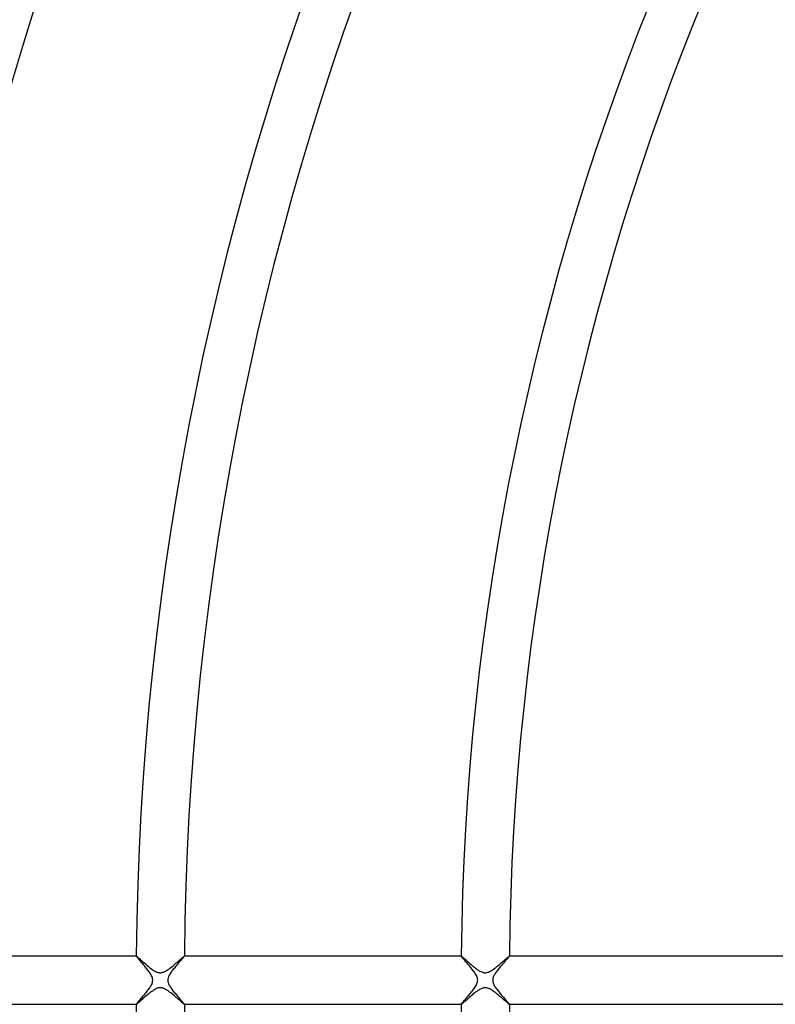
# Model space of a CAD drawing. Header units: millimetres. Extents: x -485 to 485, y -485 to 485.
# Tile 34 of 110: x -255 to -192, y -2 to 80. Entities that reach past the tile are written whole.
import ezdxf

# ---------------------------------------------------------------- set-up
doc = ezdxf.new("R2010")
doc.units = ezdxf.units.MM
doc.layers.add('HIDDEN', color=7, linetype='Continuous')
doc.layers.add('THICK', color=7, linetype='Continuous')

msp = doc.modelspace()

# ---------------------------------------------------------------- linework, layer by layer
at = {"layer": 'HIDDEN'}
for p, q in [((-244.989, 2), (-244.992, 2)), ((-244.992, 1.998), (-244.992, 1.999)), ((-244.992, 1.999), (-244.991, 1.999)), ((-244.992, 1.997), (-244.992, 1.998)), ((-244.991, 1.999), (-244.991, 2)), ((-244.991, 2), (-244.99, 2)), ((-244.99, 2), (-244.989, 2)), ((-244.989, 2), (-244.978, 1.995)), ((-244.978, 1.995), (-244.958, 1.982)), ((-244.958, 1.982), (-244.928, 1.959)), ((-244.928, 1.959), (-244.891, 1.929)), ((-244.891, 1.929), (-244.845, 1.89)), ((-244.845, 1.89), (-244.793, 1.845)), ((-244.793, 1.845), (-244.733, 1.793)), ((-244.733, 1.793), (-244.667, 1.735)), ((-244.667, 1.735), (-244.596, 1.672)), ((-244.596, 1.672), (-244.52, 1.605)), ((-241.495, 1.582), (-241.416, 1.652)), ((-241.416, 1.652), (-241.341, 1.717)), ((-241.341, 1.717), (-241.271, 1.777)), ((-241.271, 1.777), (-241.208, 1.832)), ((-241.208, 1.832), (-241.151, 1.881)), ((-241.151, 1.881), (-241.102, 1.922)), ((-241.102, 1.922), (-241.061, 1.955)), ((-241.061, 1.955), (-241.029, 1.98)), ((-241.029, 1.98), (-241.007, 1.995)), ((-241.007, 1.995), (-240.994, 2)), ((-240.992, 2), (-240.994, 2)), ((-240.994, 2), (-240.993, 2)), ((-240.993, 2), (-240.993, 2)), ((-240.993, 2), (-240.992, 1.999)), ((-240.992, 1.999), (-240.992, 1.999)), ((-240.992, 1.999), (-240.992, 1.998)), ((-240.992, 1.998), (-240.992, 1.997)), ((-217.988, 2), (-217.991, 2)), ((-217.991, 1.998), (-217.991, 1.999)), ((-217.991, 1.999), (-217.99, 1.999)), ((-217.991, 1.997), (-217.991, 1.998)), ((-217.99, 1.999), (-217.99, 2)), ((-217.99, 2), (-217.989, 2)), ((-217.989, 2), (-217.988, 2)), ((-217.988, 2), (-217.977, 1.995)), ((-217.977, 1.995), (-217.957, 1.982)), ((-217.957, 1.982), (-217.928, 1.96)), ((-217.928, 1.96), (-217.89, 1.929)), ((-217.89, 1.929), (-217.845, 1.891)), ((-217.845, 1.891), (-217.793, 1.846)), ((-217.793, 1.846), (-217.734, 1.794)), ((-217.734, 1.794), (-217.669, 1.737)), ((-217.669, 1.737), (-217.599, 1.675)), ((-217.599, 1.675), (-217.523, 1.608)), ((-214.497, 1.58), (-214.417, 1.65)), ((-214.417, 1.65), (-214.342, 1.715)), ((-214.342, 1.715), (-214.272, 1.776)), ((-214.272, 1.776), (-214.208, 1.831)), ((-214.208, 1.831), (-214.151, 1.88)), ((-214.151, 1.88), (-214.101, 1.922)), ((-214.101, 1.922), (-214.06, 1.955)), ((-214.06, 1.955), (-214.028, 1.98)), ((-214.028, 1.98), (-214.006, 1.995)), ((-214.006, 1.995), (-213.993, 2)), ((-213.991, 2), (-213.993, 2)), ((-213.993, 2), (-213.992, 2)), ((-213.992, 2), (-213.992, 2)), ((-213.992, 2), (-213.991, 1.999)), ((-213.991, 1.999), (-213.991, 1.999)), ((-213.991, 1.999), (-213.991, 1.998)), ((-213.991, 1.998), (-213.991, 1.997)), ((-244.52, 1.605), (-244.439, 1.533)), ((-244.439, 1.533), (-244.354, 1.459)), ((-244.354, 1.459), (-244.265, 1.382)), ((-244.265, 1.382), (-244.173, 1.303)), ((-244.173, 1.303), (-244.079, 1.224)), ((-244.079, 1.224), (-243.985, 1.146)), ((-243.985, 1.146), (-243.891, 1.07)), ((-243.891, 1.07), (-243.798, 0.998)), ((-243.798, 0.998), (-243.705, 0.929)), ((-243.705, 0.929), (-243.614, 0.865)), ((-243.614, 0.865), (-243.524, 0.808)), ((-242.472, 0.808), (-242.384, 0.865)), ((-242.384, 0.865), (-242.295, 0.927)), ((-242.295, 0.927), (-242.205, 0.993)), ((-242.205, 0.993), (-242.114, 1.063)), ((-242.114, 1.063), (-242.023, 1.135)), ((-242.023, 1.135), (-241.932, 1.209)), ((-241.932, 1.209), (-241.841, 1.285)), ((-241.841, 1.285), (-241.752, 1.361)), ((-241.752, 1.361), (-241.664, 1.436)), ((-241.664, 1.436), (-241.578, 1.51)), ((-241.578, 1.51), (-241.495, 1.582)), ((-217.523, 1.608), (-217.443, 1.537)), ((-217.443, 1.537), (-217.359, 1.463)), ((-217.359, 1.463), (-217.271, 1.387)), ((-217.271, 1.387), (-217.179, 1.309)), ((-217.179, 1.309), (-217.087, 1.23)), ((-217.087, 1.23), (-216.994, 1.153)), ((-216.994, 1.153), (-216.901, 1.078)), ((-216.901, 1.078), (-216.808, 1.006)), ((-216.808, 1.006), (-216.716, 0.937)), ((-216.716, 0.937), (-216.625, 0.873)), ((-216.625, 0.873), (-216.536, 0.815)), ((-215.479, 0.804), (-215.391, 0.86)), ((-215.391, 0.86), (-215.301, 0.922)), ((-215.301, 0.922), (-215.211, 0.989)), ((-215.211, 0.989), (-215.12, 1.058)), ((-215.12, 1.058), (-215.028, 1.131)), ((-215.028, 1.131), (-214.936, 1.205)), ((-214.936, 1.205), (-214.845, 1.281)), ((-214.845, 1.281), (-214.755, 1.357)), ((-214.755, 1.357), (-214.667, 1.433)), ((-214.667, 1.433), (-214.58, 1.507)), ((-214.58, 1.507), (-214.497, 1.58)), ((-243.524, 0.808), (-243.437, 0.757)), ((-243.437, 0.757), (-243.355, 0.714)), ((-243.355, 0.714), (-243.281, 0.682)), ((-243.281, 0.682), (-243.214, 0.659)), ((-243.214, 0.659), (-243.155, 0.643)), ((-243.155, 0.643), (-243.102, 0.632)), ((-243.102, 0.632), (-243.05, 0.626)), ((-243.05, 0.626), (-242.998, 0.625)), ((-242.998, 0.625), (-242.947, 0.627)), ((-242.947, 0.627), (-242.895, 0.633)), ((-242.895, 0.633), (-242.842, 0.643)), ((-242.842, 0.643), (-242.783, 0.659)), ((-242.783, 0.659), (-242.717, 0.682)), ((-242.717, 0.682), (-242.642, 0.715)), ((-242.642, 0.715), (-242.558, 0.758)), ((-242.558, 0.758), (-242.472, 0.808)), ((-216.536, 0.815), (-216.45, 0.764)), ((-216.45, 0.764), (-216.367, 0.721)), ((-216.367, 0.721), (-216.293, 0.687)), ((-216.293, 0.687), (-216.225, 0.662)), ((-216.225, 0.662), (-216.164, 0.645)), ((-216.164, 0.645), (-216.11, 0.634)), ((-216.11, 0.634), (-216.058, 0.627)), ((-216.058, 0.627), (-216.006, 0.625)), ((-216.006, 0.625), (-215.954, 0.626)), ((-215.954, 0.626), (-215.901, 0.632)), ((-215.901, 0.632), (-215.848, 0.642)), ((-215.848, 0.642), (-215.79, 0.657)), ((-215.79, 0.657), (-215.724, 0.68)), ((-215.724, 0.68), (-215.649, 0.711)), ((-215.649, 0.711), (-215.566, 0.754)), ((-215.566, 0.754), (-215.479, 0.804)), ((-243.487, -0.785), (-243.572, -0.838)), ((-243.404, -0.739), (-243.487, -0.785)), ((-243.325, -0.701), (-243.404, -0.739)), ((-243.254, -0.672), (-243.325, -0.701)), ((-243.19, -0.652), (-243.254, -0.672)), ((-243.132, -0.638), (-243.19, -0.652)), ((-243.079, -0.629), (-243.132, -0.638)), ((-243.026, -0.625), (-243.079, -0.629)), ((-242.973, -0.625), (-243.026, -0.625)), ((-242.92, -0.629), (-242.973, -0.625)), ((-242.867, -0.638), (-242.92, -0.629)), ((-242.81, -0.651), (-242.867, -0.638)), ((-242.744, -0.672), (-242.81, -0.651)), ((-242.671, -0.702), (-242.744, -0.672)), ((-242.589, -0.741), (-242.671, -0.702)), ((-242.5, -0.791), (-242.589, -0.741)), ((-242.408, -0.849), (-242.5, -0.791)), ((-216.535, -0.815), (-216.601, -0.857)), ((-216.47, -0.775), (-216.535, -0.815)), ((-216.402, -0.738), (-216.47, -0.775)), ((-216.331, -0.704), (-216.402, -0.738)), ((-216.259, -0.674), (-216.331, -0.704)), ((-216.186, -0.651), (-216.259, -0.674)), ((-216.112, -0.634), (-216.186, -0.651)), ((-216.037, -0.626), (-216.112, -0.634)), ((-215.96, -0.626), (-216.037, -0.626)), ((-215.88, -0.635), (-215.96, -0.626)), ((-215.797, -0.655), (-215.88, -0.635)), ((-215.709, -0.685), (-215.797, -0.655)), ((-215.618, -0.726), (-215.709, -0.685)), ((-215.526, -0.776), (-215.618, -0.726)), ((-215.433, -0.833), (-215.526, -0.776)), ((-244.514, -1.6), (-244.59, -1.667)), ((-244.435, -1.53), (-244.514, -1.6)), ((-244.353, -1.458), (-244.435, -1.53)), ((-244.268, -1.384), (-244.353, -1.458)), ((-244.182, -1.31), (-244.268, -1.384)), ((-244.095, -1.237), (-244.182, -1.31)), ((-244.007, -1.164), (-244.095, -1.237)), ((-243.919, -1.093), (-244.007, -1.164)), ((-243.831, -1.024), (-243.919, -1.093)), ((-243.744, -0.958), (-243.831, -1.024)), ((-243.657, -0.895), (-243.744, -0.958)), ((-243.572, -0.838), (-243.657, -0.895)), ((-242.314, -0.913), (-242.408, -0.849)), ((-242.218, -0.983), (-242.314, -0.913)), ((-242.121, -1.057), (-242.218, -0.983)), ((-242.023, -1.135), (-242.121, -1.057)), ((-241.926, -1.215), (-242.023, -1.135)), ((-241.829, -1.296), (-241.926, -1.215)), ((-241.735, -1.375), (-241.829, -1.296)), ((-241.644, -1.453), (-241.735, -1.375)), ((-241.557, -1.528), (-241.644, -1.453)), ((-241.475, -1.6), (-241.557, -1.528)), ((-241.397, -1.668), (-241.475, -1.6)), ((-217.538, -1.621), (-217.594, -1.671)), ((-217.48, -1.57), (-217.538, -1.621)), ((-217.419, -1.516), (-217.48, -1.57)), ((-217.356, -1.461), (-217.419, -1.516)), ((-217.291, -1.405), (-217.356, -1.461)), ((-217.224, -1.347), (-217.291, -1.405)), ((-217.156, -1.289), (-217.224, -1.347)), ((-217.086, -1.23), (-217.156, -1.289)), ((-217.015, -1.171), (-217.086, -1.23)), ((-216.945, -1.114), (-217.015, -1.171)), ((-216.875, -1.058), (-216.945, -1.114)), ((-216.805, -1.004), (-216.875, -1.058)), ((-216.736, -0.952), (-216.805, -1.004)), ((-216.668, -0.903), (-216.736, -0.952)), ((-216.601, -0.857), (-216.668, -0.903)), ((-215.34, -0.895), (-215.433, -0.833)), ((-215.248, -0.961), (-215.34, -0.895)), ((-215.155, -1.031), (-215.248, -0.961)), ((-215.061, -1.104), (-215.155, -1.031)), ((-214.967, -1.181), (-215.061, -1.104)), ((-214.872, -1.259), (-214.967, -1.181)), ((-214.778, -1.338), (-214.872, -1.259)), ((-214.686, -1.417), (-214.778, -1.338)), ((-214.595, -1.495), (-214.686, -1.417)), ((-214.507, -1.571), (-214.595, -1.495)), ((-214.425, -1.643), (-214.507, -1.571)), ((-244.992, -1.998), (-244.992, -1.998)), ((-244.992, -1.999), (-244.992, -1.998)), ((-244.991, -1.999), (-244.992, -1.999)), ((-244.992, -2), (-244.989, -2)), ((-244.991, -2), (-244.991, -1.999)), ((-244.99, -2), (-244.991, -2)), ((-244.989, -2), (-244.99, -2)), ((-244.977, -1.995), (-244.989, -2)), ((-244.956, -1.981), (-244.977, -1.995)), ((-244.926, -1.958), (-244.956, -1.981)), ((-244.888, -1.926), (-244.926, -1.958)), ((-244.841, -1.886), (-244.888, -1.926)), ((-244.787, -1.84), (-244.841, -1.886)), ((-244.727, -1.787), (-244.787, -1.84)), ((-244.661, -1.729), (-244.727, -1.787)), ((-244.59, -1.667), (-244.661, -1.729)), ((-241.324, -1.731), (-241.397, -1.668)), ((-241.257, -1.79), (-241.324, -1.731)), ((-241.196, -1.842), (-241.257, -1.79)), ((-241.142, -1.888), (-241.196, -1.842)), ((-241.095, -1.928), (-241.142, -1.888)), ((-241.057, -1.959), (-241.095, -1.928)), ((-241.027, -1.981), (-241.057, -1.959)), ((-241.006, -1.995), (-241.027, -1.981)), ((-240.994, -2), (-241.006, -1.995)), ((-240.993, -2), (-240.994, -2)), ((-240.994, -2), (-240.992, -2)), ((-240.992, -1.999), (-240.993, -2)), ((-240.993, -2), (-240.993, -2)), ((-240.992, -1.998), (-240.992, -1.998)), ((-240.992, -1.998), (-240.992, -1.999)), ((-240.992, -1.999), (-240.992, -1.999)), ((-217.991, -1.998), (-217.991, -1.998)), ((-217.991, -1.999), (-217.991, -1.998)), ((-217.99, -1.999), (-217.991, -1.999)), ((-217.991, -2), (-217.988, -2)), ((-217.99, -2), (-217.99, -1.999)), ((-217.989, -2), (-217.99, -2)), ((-217.988, -2), (-217.989, -2)), ((-217.98, -1.997), (-217.988, -2)), ((-217.967, -1.989), (-217.98, -1.997)), ((-217.949, -1.976), (-217.967, -1.989)), ((-217.926, -1.958), (-217.949, -1.976)), ((-217.898, -1.936), (-217.926, -1.958)), ((-217.866, -1.909), (-217.898, -1.936)), ((-217.829, -1.877), (-217.866, -1.909)), ((-217.789, -1.842), (-217.829, -1.877)), ((-217.745, -1.804), (-217.789, -1.842)), ((-217.698, -1.762), (-217.745, -1.804)), ((-217.647, -1.718), (-217.698, -1.762)), ((-217.594, -1.671), (-217.647, -1.718)), ((-214.347, -1.711), (-214.425, -1.643)), ((-214.275, -1.773), (-214.347, -1.711)), ((-214.21, -1.83), (-214.275, -1.773)), ((-214.152, -1.88), (-214.21, -1.83)), ((-214.102, -1.922), (-214.152, -1.88)), ((-214.06, -1.955), (-214.102, -1.922)), ((-214.028, -1.98), (-214.06, -1.955)), ((-214.005, -1.995), (-214.028, -1.98)), ((-213.993, -2), (-214.005, -1.995)), ((-213.992, -2), (-213.993, -2)), ((-213.993, -2), (-213.991, -2)), ((-213.991, -1.999), (-213.992, -2)), ((-213.992, -2), (-213.992, -2)), ((-213.991, -1.998), (-213.991, -1.998)), ((-213.991, -1.998), (-213.991, -1.999)), ((-213.991, -1.999), (-213.991, -1.999))]:
    msp.add_line(p, q, dxfattribs=at)
at = {"layer": 'THICK'}
for p, q in [((-244.992, 2), (-265.992, 2)), ((-244.989, 1.99), (-244.992, 1.997)), ((-244.981, 1.976), (-244.989, 1.99)), ((-244.968, 1.958), (-244.981, 1.976)), ((-244.951, 1.935), (-244.968, 1.958)), ((-244.928, 1.907), (-244.951, 1.935)), ((-244.901, 1.874), (-244.928, 1.907)), ((-244.87, 1.837), (-244.901, 1.874)), ((-244.835, 1.796), (-244.87, 1.837)), ((-244.797, 1.751), (-244.835, 1.796)), ((-244.755, 1.703), (-244.797, 1.751)), ((-244.711, 1.652), (-244.755, 1.703)), ((-244.664, 1.598), (-244.711, 1.652)), ((-241.285, 1.644), (-241.335, 1.588)), ((-241.239, 1.697), (-241.285, 1.644)), ((-241.195, 1.746), (-241.239, 1.697)), ((-241.155, 1.792), (-241.195, 1.746)), ((-241.119, 1.834), (-241.155, 1.792)), ((-241.086, 1.872), (-241.119, 1.834)), ((-241.058, 1.905), (-241.086, 1.872)), ((-241.035, 1.934), (-241.058, 1.905)), ((-241.016, 1.958), (-241.035, 1.934)), ((-241.003, 1.976), (-241.016, 1.958)), ((-240.994, 1.99), (-241.003, 1.976)), ((-240.992, 1.997), (-240.994, 1.99)), ((-217.991, 2), (-240.992, 2)), ((-217.988, 1.989), (-217.991, 1.997)), ((-217.978, 1.973), (-217.988, 1.989)), ((-217.963, 1.952), (-217.978, 1.973)), ((-217.942, 1.925), (-217.963, 1.952)), ((-217.915, 1.892), (-217.942, 1.925)), ((-217.883, 1.854), (-217.915, 1.892)), ((-217.847, 1.811), (-217.883, 1.854)), ((-217.807, 1.764), (-217.847, 1.811)), ((-217.762, 1.713), (-217.807, 1.764)), ((-217.714, 1.658), (-217.762, 1.713)), ((-217.664, 1.599), (-217.714, 1.658)), ((-214.245, 1.689), (-214.293, 1.635)), ((-214.2, 1.74), (-214.245, 1.689)), ((-214.159, 1.787), (-214.2, 1.74)), ((-214.121, 1.83), (-214.159, 1.787)), ((-214.088, 1.869), (-214.121, 1.83)), ((-214.059, 1.903), (-214.088, 1.869)), ((-214.035, 1.932), (-214.059, 1.903)), ((-214.016, 1.957), (-214.035, 1.932)), ((-214.002, 1.976), (-214.016, 1.957)), ((-213.994, 1.989), (-214.002, 1.976)), ((-213.991, 1.997), (-213.994, 1.989)), ((-190.99, 2), (-213.991, 2)), ((-244.614, 1.542), (-244.664, 1.598)), ((-244.563, 1.483), (-244.614, 1.542)), ((-244.509, 1.421), (-244.563, 1.483)), ((-244.455, 1.358), (-244.509, 1.421)), ((-244.398, 1.292), (-244.455, 1.358)), ((-244.341, 1.225), (-244.398, 1.292)), ((-244.283, 1.156), (-244.341, 1.225)), ((-244.224, 1.086), (-244.283, 1.156)), ((-244.165, 1.014), (-244.224, 1.086)), ((-244.107, 0.941), (-244.165, 1.014)), ((-244.05, 0.869), (-244.107, 0.941)), ((-243.995, 0.797), (-244.05, 0.869)), ((-241.97, 0.84), (-242.024, 0.769)), ((-241.914, 0.912), (-241.97, 0.84)), ((-241.856, 0.983), (-241.914, 0.912)), ((-241.797, 1.055), (-241.856, 0.983)), ((-241.736, 1.127), (-241.797, 1.055)), ((-241.676, 1.198), (-241.736, 1.127)), ((-241.615, 1.268), (-241.676, 1.198)), ((-241.556, 1.337), (-241.615, 1.268)), ((-241.498, 1.403), (-241.556, 1.337)), ((-241.441, 1.468), (-241.498, 1.403)), ((-241.387, 1.529), (-241.441, 1.468)), ((-241.335, 1.588), (-241.387, 1.529)), ((-217.61, 1.537), (-217.664, 1.599)), ((-217.554, 1.473), (-217.61, 1.537)), ((-217.496, 1.406), (-217.554, 1.473)), ((-217.436, 1.336), (-217.496, 1.406)), ((-217.374, 1.265), (-217.436, 1.336)), ((-217.313, 1.192), (-217.374, 1.265)), ((-217.252, 1.119), (-217.313, 1.192)), ((-217.191, 1.046), (-217.252, 1.119)), ((-217.132, 0.973), (-217.191, 1.046)), ((-217.074, 0.9), (-217.132, 0.973)), ((-217.018, 0.828), (-217.074, 0.9)), ((-216.965, 0.757), (-217.018, 0.828)), ((-214.986, 0.819), (-215.04, 0.748)), ((-214.93, 0.891), (-214.986, 0.819)), ((-214.872, 0.964), (-214.93, 0.891)), ((-214.812, 1.036), (-214.872, 0.964)), ((-214.752, 1.109), (-214.812, 1.036)), ((-214.69, 1.181), (-214.752, 1.109)), ((-214.629, 1.252), (-214.69, 1.181)), ((-214.569, 1.322), (-214.629, 1.252)), ((-214.51, 1.389), (-214.569, 1.322)), ((-214.452, 1.455), (-214.51, 1.389)), ((-214.397, 1.518), (-214.452, 1.455)), ((-214.343, 1.578), (-214.397, 1.518)), ((-214.293, 1.635), (-214.343, 1.578)), ((-243.942, 0.726), (-243.995, 0.797)), ((-243.892, 0.656), (-243.942, 0.726)), ((-243.846, 0.587), (-243.892, 0.656)), ((-243.803, 0.519), (-243.846, 0.587)), ((-243.763, 0.45), (-243.803, 0.519)), ((-243.722, 0.372), (-243.763, 0.45)), ((-243.684, 0.286), (-243.722, 0.372)), ((-243.652, 0.194), (-243.684, 0.286)), ((-243.632, 0.098), (-243.652, 0.194)), ((-243.624, 0), (-243.632, 0.098)), ((-243.631, -0.093), (-243.624, 0)), ((-242.369, 0.093), (-242.376, 0)), ((-242.376, 0), (-242.368, -0.098)), ((-242.35, 0.184), (-242.369, 0.093)), ((-242.322, 0.271), (-242.35, 0.184)), ((-242.287, 0.353), (-242.322, 0.271)), ((-242.249, 0.427), (-242.287, 0.353)), ((-242.211, 0.495), (-242.249, 0.427)), ((-242.169, 0.562), (-242.211, 0.495)), ((-242.124, 0.63), (-242.169, 0.562)), ((-242.075, 0.699), (-242.124, 0.63)), ((-242.024, 0.769), (-242.075, 0.699)), ((-216.914, 0.687), (-216.965, 0.757)), ((-216.867, 0.618), (-216.914, 0.687)), ((-216.821, 0.548), (-216.867, 0.618)), ((-216.777, 0.475), (-216.821, 0.548)), ((-216.736, 0.4), (-216.777, 0.475)), ((-216.7, 0.324), (-216.736, 0.4)), ((-216.671, 0.252), (-216.7, 0.324)), ((-216.65, 0.184), (-216.671, 0.252)), ((-216.635, 0.12), (-216.65, 0.184)), ((-216.627, 0.06), (-216.635, 0.12)), ((-216.628, -0.066), (-216.624, 0)), ((-216.624, 0), (-216.627, 0.06)), ((-215.37, 0.086), (-215.376, 0)), ((-215.376, 0), (-215.371, -0.075)), ((-215.353, 0.172), (-215.37, 0.086)), ((-215.328, 0.254), (-215.353, 0.172)), ((-215.297, 0.331), (-215.328, 0.254)), ((-215.261, 0.404), (-215.297, 0.331)), ((-215.224, 0.472), (-215.261, 0.404)), ((-215.183, 0.539), (-215.224, 0.472)), ((-215.139, 0.607), (-215.183, 0.539)), ((-215.091, 0.677), (-215.139, 0.607)), ((-215.04, 0.748), (-215.091, 0.677)), ((-244.026, -0.839), (-243.972, -0.768)), ((-243.972, -0.768), (-243.921, -0.697)), ((-243.921, -0.697), (-243.873, -0.628)), ((-243.873, -0.628), (-243.828, -0.56)), ((-243.828, -0.56), (-243.787, -0.493)), ((-243.787, -0.493), (-243.749, -0.426)), ((-243.749, -0.426), (-243.712, -0.351)), ((-243.712, -0.351), (-243.677, -0.27)), ((-243.677, -0.27), (-243.65, -0.184)), ((-243.65, -0.184), (-243.631, -0.093)), ((-242.368, -0.098), (-242.347, -0.194)), ((-242.347, -0.194), (-242.316, -0.287)), ((-242.316, -0.287), (-242.277, -0.373)), ((-242.277, -0.373), (-242.236, -0.451)), ((-242.236, -0.451), (-242.195, -0.521)), ((-242.195, -0.521), (-242.152, -0.588)), ((-242.152, -0.588), (-242.105, -0.656)), ((-242.105, -0.656), (-242.056, -0.726)), ((-242.056, -0.726), (-242.003, -0.797)), ((-242.003, -0.797), (-241.948, -0.868)), ((-217.056, -0.877), (-216.988, -0.789)), ((-216.988, -0.789), (-216.923, -0.701)), ((-216.923, -0.701), (-216.863, -0.613)), ((-216.863, -0.613), (-216.808, -0.527)), ((-216.808, -0.527), (-216.758, -0.442)), ((-216.758, -0.442), (-216.716, -0.359)), ((-216.716, -0.359), (-216.681, -0.279)), ((-216.681, -0.279), (-216.655, -0.204)), ((-216.655, -0.204), (-216.638, -0.133)), ((-216.638, -0.133), (-216.628, -0.066)), ((-215.371, -0.075), (-215.359, -0.148)), ((-215.359, -0.148), (-215.34, -0.22)), ((-215.34, -0.22), (-215.314, -0.291)), ((-215.314, -0.291), (-215.283, -0.361)), ((-215.283, -0.361), (-215.246, -0.432)), ((-215.246, -0.432), (-215.206, -0.503)), ((-215.206, -0.503), (-215.162, -0.573)), ((-215.162, -0.573), (-215.116, -0.642)), ((-215.116, -0.642), (-215.067, -0.71)), ((-215.067, -0.71), (-215.016, -0.779)), ((-215.016, -0.779), (-214.963, -0.849)), ((-244.704, -1.644), (-244.655, -1.588)), ((-244.655, -1.588), (-244.603, -1.529)), ((-244.603, -1.529), (-244.55, -1.467)), ((-244.55, -1.467), (-244.494, -1.403)), ((-244.494, -1.403), (-244.436, -1.337)), ((-244.436, -1.337), (-244.378, -1.268)), ((-244.378, -1.268), (-244.318, -1.197)), ((-244.318, -1.197), (-244.258, -1.126)), ((-244.258, -1.126), (-244.198, -1.054)), ((-244.198, -1.054), (-244.139, -0.982)), ((-244.139, -0.982), (-244.082, -0.91)), ((-244.082, -0.91), (-244.026, -0.839)), ((-241.948, -0.868), (-241.891, -0.94)), ((-241.891, -0.94), (-241.832, -1.012)), ((-241.832, -1.012), (-241.773, -1.084)), ((-241.773, -1.084), (-241.713, -1.154)), ((-241.713, -1.154), (-241.654, -1.223)), ((-241.654, -1.223), (-241.596, -1.291)), ((-241.596, -1.291), (-241.539, -1.356)), ((-241.539, -1.356), (-241.484, -1.42)), ((-241.484, -1.42), (-241.429, -1.481)), ((-241.429, -1.481), (-241.377, -1.54)), ((-241.377, -1.54), (-241.327, -1.597)), ((-241.327, -1.597), (-241.279, -1.651)), ((-217.723, -1.667), (-217.667, -1.603)), ((-217.667, -1.603), (-217.607, -1.535)), ((-217.607, -1.535), (-217.545, -1.462)), ((-217.545, -1.462), (-217.479, -1.387)), ((-217.479, -1.387), (-217.411, -1.308)), ((-217.411, -1.308), (-217.341, -1.226)), ((-217.341, -1.226), (-217.27, -1.141)), ((-217.27, -1.141), (-217.198, -1.054)), ((-217.198, -1.054), (-217.126, -0.966)), ((-217.126, -0.966), (-217.056, -0.877)), ((-214.963, -0.849), (-214.907, -0.92)), ((-214.907, -0.92), (-214.849, -0.991)), ((-214.849, -0.991), (-214.79, -1.062)), ((-214.79, -1.062), (-214.73, -1.134)), ((-214.73, -1.134), (-214.669, -1.205)), ((-214.669, -1.205), (-214.608, -1.276)), ((-214.608, -1.276), (-214.548, -1.346)), ((-214.548, -1.346), (-214.488, -1.414)), ((-214.488, -1.414), (-214.429, -1.48)), ((-214.429, -1.48), (-214.373, -1.544)), ((-214.373, -1.544), (-214.319, -1.605)), ((-214.319, -1.605), (-214.268, -1.663)), ((-265.992, -2), (-244.992, -2)), ((-244.992, -1.998), (-244.989, -1.99)), ((-244.989, -1.99), (-244.981, -1.976)), ((-244.981, -1.976), (-244.968, -1.958)), ((-244.968, -1.958), (-244.95, -1.934)), ((-244.95, -1.934), (-244.927, -1.905)), ((-244.927, -1.905), (-244.9, -1.872)), ((-244.9, -1.872), (-244.868, -1.834)), ((-244.868, -1.834), (-244.832, -1.792)), ((-244.832, -1.792), (-244.793, -1.747)), ((-244.793, -1.747), (-244.75, -1.697)), ((-244.75, -1.697), (-244.704, -1.644)), ((-241.279, -1.651), (-241.234, -1.702)), ((-241.234, -1.702), (-241.192, -1.75)), ((-241.192, -1.75), (-241.153, -1.795)), ((-241.153, -1.795), (-241.117, -1.836)), ((-241.117, -1.836), (-241.085, -1.873)), ((-241.085, -1.873), (-241.058, -1.906)), ((-241.058, -1.906), (-241.034, -1.934)), ((-241.034, -1.934), (-241.016, -1.958)), ((-241.016, -1.958), (-241.003, -1.976)), ((-241.003, -1.976), (-240.995, -1.99)), ((-240.995, -1.99), (-240.992, -1.998)), ((-240.992, -2), (-217.991, -2)), ((-217.991, -1.998), (-217.987, -1.988)), ((-217.987, -1.988), (-217.976, -1.97)), ((-217.976, -1.97), (-217.958, -1.946)), ((-217.958, -1.946), (-217.934, -1.915)), ((-217.934, -1.915), (-217.902, -1.877)), ((-217.902, -1.877), (-217.865, -1.832)), ((-217.865, -1.832), (-217.823, -1.783)), ((-217.823, -1.783), (-217.775, -1.727)), ((-217.775, -1.727), (-217.723, -1.667)), ((-214.268, -1.663), (-214.22, -1.717)), ((-214.22, -1.717), (-214.176, -1.767)), ((-214.176, -1.767), (-214.135, -1.814)), ((-214.135, -1.814), (-214.099, -1.856)), ((-214.099, -1.856), (-214.067, -1.894)), ((-214.067, -1.894), (-214.04, -1.926)), ((-214.04, -1.926), (-214.019, -1.953)), ((-214.019, -1.953), (-214.003, -1.974)), ((-214.003, -1.974), (-213.994, -1.989)), ((-213.994, -1.989), (-213.991, -1.998)), ((-213.991, -2), (-190.99, -2))]:
    msp.add_line(p, q, dxfattribs=at)
for radius, start, end in [(350, 135.32742, 179.67257), (341.5, 135.33555, 179.66444), (333, 135.34415, 179.6559), (324.5, 135.35314, 179.64685), (316, 135.36265, 179.63734), (307.5, 135.37268, 179.62737), (299, 135.38328, 179.61677), (290.5, 135.39445, 179.60554), (282, 135.40591, 179.59408), (273.5, 135.41714, 179.58285), (266, 135.43026, 179.56973), (245, 135.46716, 179.53289), (241, 135.4749, 179.5251), (218, 135.52497, 179.47502), (214, 135.53483, 179.46516), (422, 179.99998, 0), (413.5, 179.99998, 0), (405, 179.99998, 0), (396.5, 179.99998, 0), (388, 179.99998, 0), (379.5, 179.99998, 0), (371, 179.99998, 0), (362.5, 179.99998, 0), (354, 179.99998, 0), (345.5, 179.99998, 0), (337, 179.99998, 0), (328.5, 179.99998, 0), (320, 179.99998, 0), (311.5, 179.99998, 0), (303, 179.99998, 0), (294.5, 179.99998, 0), (286, 179.99998, 0), (277.5, 179.99998, 0), (270, 179.99998, 0), (341.5, 180.33556, 224.66445), (333, 180.3441, 224.65585), (307.5, 180.37263, 224.62732), (299, 180.38323, 224.61672), (290.5, 180.39446, 224.60555), (282, 180.40592, 224.59409), (273.5, 180.41715, 224.58286), (266, 180.43027, 224.56974), (245, 180.46711, 224.53284), (241, 180.4749, 224.5251), (218, 180.52498, 224.47503), (214, 180.53484, 224.46517)]:
    msp.add_arc((0, 0), radius, start, end, dxfattribs=at)

doc.saveas('drawing.dxf')
